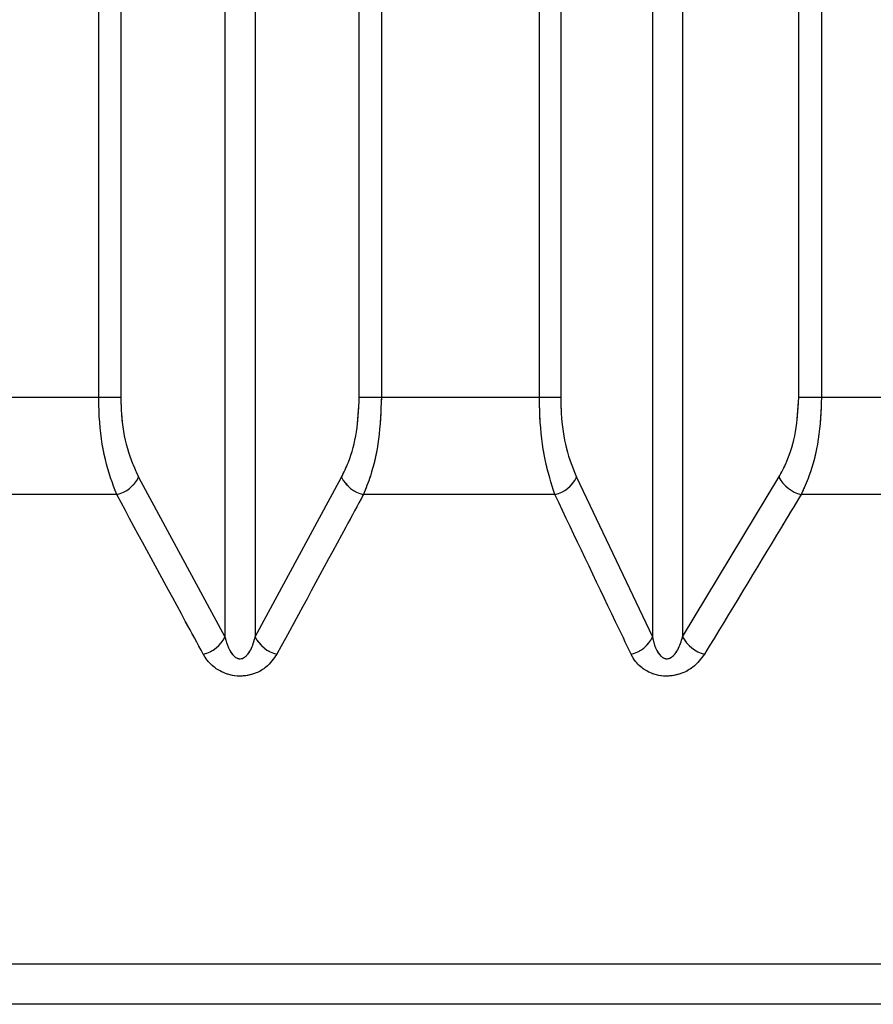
# Model space of a CAD drawing. Header units: inches. Extents: x 0.1 to 16.9, y 0.1 to 10.9.
# Tile 38 of 235: x 6.4492 to 6.45035, y 2.44266 to 2.44397. Entities that reach past the tile are written whole.
import ezdxf

# ---------------------------------------------------------------- set-up
doc = ezdxf.new("R2010")
doc.units = ezdxf.units.IN
doc.header["$MEASUREMENT"] = 0
doc.linetypes.add('PHANTOM', pattern=[0.49999999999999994, 0.25, -0.05, 0.05, -0.05, 0.05, -0.05])

msp = doc.modelspace()

# ---------------------------------------------------------------- linework, layer by layer
at = {"color": 7, "linetype": 'Continuous', "lineweight": 25}
for p, q in [((6.449310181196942, 2.443469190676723), (6.449310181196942, 2.447858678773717)), ((6.449339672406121, 2.447858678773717), (6.449339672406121, 2.443469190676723)), ((6.449658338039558, 2.443469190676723), (6.449658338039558, 2.447858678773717)), ((6.449687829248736, 2.447858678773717), (6.449687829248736, 2.443469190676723)), ((6.449899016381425, 2.443469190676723), (6.449899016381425, 2.447858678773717)), ((6.44992735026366, 2.447858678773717), (6.44992735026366, 2.443469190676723)), ((6.450245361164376, 2.443469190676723), (6.450245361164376, 2.447858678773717)), ((6.450275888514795, 2.447858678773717), (6.450275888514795, 2.443469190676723)), ((6.449478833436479, 2.447602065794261), (6.449478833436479, 2.443149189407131)), ((6.4495191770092, 2.447602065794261), (6.4495191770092, 2.443149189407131)), ((6.450049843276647, 2.447602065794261), (6.450049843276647, 2.443149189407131)), ((6.45009010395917, 2.447602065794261), (6.45009010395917, 2.443149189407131)), ((6.449310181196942, 2.443469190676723), (6.449098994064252, 2.443469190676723)), ((6.449339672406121, 2.443469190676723), (6.449310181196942, 2.443469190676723)), ((6.449687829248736, 2.443469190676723), (6.449658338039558, 2.443469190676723)), ((6.449899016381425, 2.443469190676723), (6.449687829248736, 2.443469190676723)), ((6.44992735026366, 2.443469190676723), (6.449899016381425, 2.443469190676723)), ((6.450275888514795, 2.443469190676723), (6.450245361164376, 2.443469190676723)), ((6.450486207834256, 2.443469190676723), (6.450275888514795, 2.443469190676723)), ((6.449363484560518, 2.443362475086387), (6.449478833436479, 2.443149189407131)), ((6.4495191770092, 2.443149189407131), (6.449634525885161, 2.443362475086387)), ((6.449948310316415, 2.443362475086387), (6.450049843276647, 2.443149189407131)), ((6.45009010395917, 2.443149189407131), (6.450218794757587, 2.443362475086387)), ((6.449334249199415, 2.443339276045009), (6.449078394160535, 2.443339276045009)), ((6.449919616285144, 2.443339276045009), (6.449663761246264, 2.443339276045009)), ((6.450503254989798, 2.443339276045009), (6.450248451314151, 2.443339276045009)), ((6.4580042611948, 2.44271199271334), (6.440993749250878, 2.44271199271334)), ((6.457874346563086, 2.442658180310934), (6.441123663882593, 2.442658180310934))]:
    msp.add_line(p, q, dxfattribs=at)
at = {"color": 7, "linetype": 'PHANTOM', "lineweight": 18}
for p, q in [((6.449310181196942, 2.443469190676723), (6.449310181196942, 2.447858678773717)), ((6.449310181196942, 2.443469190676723), (6.449310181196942, 2.447858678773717)), ((6.449310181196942, 2.443469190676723), (6.449310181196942, 2.447858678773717)), ((6.449339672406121, 2.447858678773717), (6.449339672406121, 2.443469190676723)), ((6.449339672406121, 2.447858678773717), (6.449339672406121, 2.443469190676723)), ((6.449339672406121, 2.447858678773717), (6.449339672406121, 2.443469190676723)), ((6.449658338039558, 2.443469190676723), (6.449658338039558, 2.447858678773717)), ((6.449658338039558, 2.443469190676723), (6.449658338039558, 2.447858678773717)), ((6.449658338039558, 2.443469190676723), (6.449658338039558, 2.447858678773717)), ((6.449687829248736, 2.447858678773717), (6.449687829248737, 2.443469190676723)), ((6.449687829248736, 2.447858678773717), (6.449687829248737, 2.443469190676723)), ((6.449687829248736, 2.447858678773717), (6.449687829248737, 2.443469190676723)), ((6.449899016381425, 2.443469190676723), (6.449899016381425, 2.447858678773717)), ((6.449899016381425, 2.443469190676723), (6.449899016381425, 2.447858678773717)), ((6.449899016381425, 2.443469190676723), (6.449899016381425, 2.447858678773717)), ((6.44992735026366, 2.447858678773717), (6.44992735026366, 2.443469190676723)), ((6.44992735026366, 2.447858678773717), (6.44992735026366, 2.443469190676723)), ((6.44992735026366, 2.447858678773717), (6.44992735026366, 2.443469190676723)), ((6.450245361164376, 2.443469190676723), (6.450245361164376, 2.447858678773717)), ((6.450245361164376, 2.443469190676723), (6.450245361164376, 2.447858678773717)), ((6.450245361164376, 2.443469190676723), (6.450245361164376, 2.447858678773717)), ((6.450275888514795, 2.447858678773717), (6.450275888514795, 2.443469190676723)), ((6.450275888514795, 2.447858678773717), (6.450275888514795, 2.443469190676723)), ((6.450275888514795, 2.447858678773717), (6.450275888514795, 2.443469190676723)), ((6.449478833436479, 2.447602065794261), (6.44947883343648, 2.443149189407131)), ((6.449478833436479, 2.447602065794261), (6.44947883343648, 2.443149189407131)), ((6.449478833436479, 2.447602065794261), (6.44947883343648, 2.443149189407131)), ((6.4495191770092, 2.447602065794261), (6.4495191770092, 2.443149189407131)), ((6.4495191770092, 2.447602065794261), (6.4495191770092, 2.443149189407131)), ((6.4495191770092, 2.447602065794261), (6.4495191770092, 2.443149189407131)), ((6.450049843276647, 2.447602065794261), (6.450049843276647, 2.443149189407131)), ((6.450049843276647, 2.447602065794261), (6.450049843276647, 2.443149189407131)), ((6.450049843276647, 2.447602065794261), (6.450049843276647, 2.443149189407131)), ((6.45009010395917, 2.447602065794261), (6.45009010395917, 2.443149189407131)), ((6.45009010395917, 2.447602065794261), (6.45009010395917, 2.443149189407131)), ((6.45009010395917, 2.447602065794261), (6.45009010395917, 2.443149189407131)), ((6.449310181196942, 2.443469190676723), (6.449098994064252, 2.443469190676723)), ((6.449310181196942, 2.443469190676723), (6.449098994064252, 2.443469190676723)), ((6.449310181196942, 2.443469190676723), (6.449098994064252, 2.443469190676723)), ((6.449339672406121, 2.443469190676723), (6.449310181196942, 2.443469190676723)), ((6.449339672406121, 2.443469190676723), (6.449310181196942, 2.443469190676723)), ((6.449339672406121, 2.443469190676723), (6.449310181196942, 2.443469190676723)), ((6.449687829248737, 2.443469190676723), (6.449658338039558, 2.443469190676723)), ((6.449687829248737, 2.443469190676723), (6.449658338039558, 2.443469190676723)), ((6.449687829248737, 2.443469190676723), (6.449658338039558, 2.443469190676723)), ((6.449899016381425, 2.443469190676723), (6.449687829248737, 2.443469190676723)), ((6.449899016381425, 2.443469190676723), (6.449687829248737, 2.443469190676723)), ((6.449899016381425, 2.443469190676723), (6.449687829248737, 2.443469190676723)), ((6.44992735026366, 2.443469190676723), (6.449899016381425, 2.443469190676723)), ((6.44992735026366, 2.443469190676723), (6.449899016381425, 2.443469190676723)), ((6.44992735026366, 2.443469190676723), (6.449899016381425, 2.443469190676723)), ((6.450275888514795, 2.443469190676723), (6.450245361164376, 2.443469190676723)), ((6.450275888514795, 2.443469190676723), (6.450245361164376, 2.443469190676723)), ((6.450275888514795, 2.443469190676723), (6.450245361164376, 2.443469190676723)), ((6.450486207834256, 2.443469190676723), (6.450275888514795, 2.443469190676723)), ((6.450486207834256, 2.443469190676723), (6.450275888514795, 2.443469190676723)), ((6.450486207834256, 2.443469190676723), (6.450275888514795, 2.443469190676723)), ((6.449363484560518, 2.443362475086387), (6.44947883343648, 2.443149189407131)), ((6.449363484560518, 2.443362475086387), (6.44947883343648, 2.443149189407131)), ((6.449363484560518, 2.443362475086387), (6.44947883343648, 2.443149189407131)), ((6.4495191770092, 2.443149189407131), (6.449634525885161, 2.443362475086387)), ((6.4495191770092, 2.443149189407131), (6.449634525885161, 2.443362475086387)), ((6.4495191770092, 2.443149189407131), (6.449634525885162, 2.443362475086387)), ((6.449948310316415, 2.443362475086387), (6.450049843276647, 2.443149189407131)), ((6.449948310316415, 2.443362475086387), (6.450049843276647, 2.443149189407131)), ((6.449948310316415, 2.443362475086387), (6.450049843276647, 2.443149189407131)), ((6.45009010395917, 2.443149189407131), (6.450218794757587, 2.443362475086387)), ((6.45009010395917, 2.443149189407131), (6.450218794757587, 2.443362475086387)), ((6.45009010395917, 2.443149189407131), (6.450218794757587, 2.443362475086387)), ((6.449334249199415, 2.443339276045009), (6.449078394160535, 2.443339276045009)), ((6.449334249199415, 2.443339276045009), (6.449078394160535, 2.443339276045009)), ((6.449334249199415, 2.443339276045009), (6.449078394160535, 2.443339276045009)), ((6.449919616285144, 2.443339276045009), (6.449663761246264, 2.443339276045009)), ((6.449919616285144, 2.443339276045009), (6.449663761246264, 2.443339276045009)), ((6.449919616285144, 2.443339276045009), (6.449663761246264, 2.443339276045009)), ((6.450503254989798, 2.443339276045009), (6.450248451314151, 2.443339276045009)), ((6.450503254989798, 2.443339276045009), (6.450248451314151, 2.443339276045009)), ((6.450503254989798, 2.443339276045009), (6.450248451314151, 2.443339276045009)), ((6.4580042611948, 2.44271199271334), (6.440993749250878, 2.44271199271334)), ((6.4580042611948, 2.44271199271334), (6.44099374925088, 2.44271199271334)), ((6.4580042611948, 2.44271199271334), (6.44099374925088, 2.44271199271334)), ((6.457874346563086, 2.442658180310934), (6.441123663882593, 2.442658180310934)), ((6.457874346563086, 2.442658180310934), (6.441123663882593, 2.442658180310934)), ((6.457874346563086, 2.442658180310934), (6.441123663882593, 2.442658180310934))]:
    msp.add_line(p, q, dxfattribs=at)
at = {"color": 7, "linetype": 'Continuous', "lineweight": 25}
for centre, radius, start, end in [((6.449323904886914, 2.443382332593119), 4.428172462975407e-05, 283.5092471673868, 333.356634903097), ((6.449674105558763, 2.443382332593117), 4.428172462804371e-05, 206.6433650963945, 256.4907528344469), ((6.449910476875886, 2.443379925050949), 4.166377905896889e-05, 282.6715056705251, 335.2393726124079), ((6.450260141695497, 2.443384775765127), 4.69775430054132e-05, 208.3404272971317, 255.5905035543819), ((6.449439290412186, 2.443168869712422), 4.416973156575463e-05, 283.8834657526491, 333.5407695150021), ((6.449558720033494, 2.443168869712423), 4.416973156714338e-05, 206.4592304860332, 256.1165342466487), ((6.450012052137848, 2.443166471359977), 4.155521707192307e-05, 283.0560580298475, 335.4253002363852), ((6.450131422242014, 2.443171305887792), 4.686511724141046e-05, 208.1588539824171, 255.225054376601)]:
    msp.add_arc(centre, radius, start, end, dxfattribs=at)
at = {"color": 7, "linetype": 'PHANTOM', "lineweight": 18}
for centre, radius, start, end in [((6.449323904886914, 2.443382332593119), 4.428172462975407e-05, 283.5092471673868, 333.356634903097), ((6.449323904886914, 2.443382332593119), 4.428172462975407e-05, 283.5092471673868, 333.356634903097), ((6.449323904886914, 2.443382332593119), 4.428172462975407e-05, 283.5092471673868, 333.356634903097), ((6.449674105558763, 2.443382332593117), 4.428172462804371e-05, 206.6433650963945, 256.4907528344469), ((6.449674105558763, 2.443382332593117), 4.428172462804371e-05, 206.6433650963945, 256.4907528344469), ((6.449674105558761, 2.443382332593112), 4.428172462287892e-05, 206.6433650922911, 256.4907528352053), ((6.449910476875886, 2.443379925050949), 4.166377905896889e-05, 282.6715056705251, 335.2393726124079), ((6.449910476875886, 2.443379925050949), 4.166377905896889e-05, 282.6715056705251, 335.2393726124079), ((6.449910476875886, 2.443379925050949), 4.166377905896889e-05, 282.6715056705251, 335.2393726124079), ((6.450260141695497, 2.443384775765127), 4.69775430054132e-05, 208.3404272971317, 255.5905035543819), ((6.450260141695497, 2.443384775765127), 4.69775430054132e-05, 208.3404272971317, 255.5905035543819), ((6.450260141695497, 2.443384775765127), 4.69775430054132e-05, 208.3404272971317, 255.5905035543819), ((6.449439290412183, 2.443168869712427), 4.416973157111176e-05, 283.883465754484, 333.5407695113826), ((6.449439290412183, 2.443168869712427), 4.416973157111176e-05, 283.883465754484, 333.5407695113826), ((6.449439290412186, 2.443168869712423), 4.416973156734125e-05, 283.8834657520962, 333.5407695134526), ((6.449558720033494, 2.443168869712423), 4.416973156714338e-05, 206.4592304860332, 256.1165342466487), ((6.449558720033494, 2.443168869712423), 4.416973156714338e-05, 206.4592304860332, 256.1165342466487), ((6.449558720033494, 2.443168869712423), 4.416973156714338e-05, 206.4592304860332, 256.1165342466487), ((6.450012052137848, 2.443166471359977), 4.155521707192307e-05, 283.0560580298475, 335.4253002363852), ((6.450012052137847, 2.443166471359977), 4.155521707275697e-05, 283.0560580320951, 335.4253002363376), ((6.450012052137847, 2.443166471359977), 4.155521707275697e-05, 283.0560580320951, 335.4253002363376), ((6.450131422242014, 2.443171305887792), 4.686511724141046e-05, 208.1588539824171, 255.225054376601), ((6.450131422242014, 2.443171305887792), 4.686511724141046e-05, 208.1588539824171, 255.225054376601), ((6.450131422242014, 2.443171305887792), 4.686511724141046e-05, 208.1588539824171, 255.225054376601)]:
    msp.add_arc(centre, radius, start, end, dxfattribs=at)
at = {"color": 7, "linetype": 'Continuous', "lineweight": 25}
for points, knots in [([(6.449334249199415, 2.443339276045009), (6.449328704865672, 2.443354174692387), (6.449317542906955, 2.443384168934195), (6.449310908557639, 2.443431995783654), (6.449310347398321, 2.443460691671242), (6.449310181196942, 2.443469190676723)], [0, 0, 0, 0, 0.4099050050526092, 0.8252285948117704, 1, 1, 1, 1]), ([(6.449339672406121, 2.443469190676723), (6.449339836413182, 2.443462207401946), (6.44934039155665, 2.443438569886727), (6.449347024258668, 2.443399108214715), (6.449358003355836, 2.443374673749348), (6.449363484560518, 2.443362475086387)], [0, 0, 0, 0, 0.1735354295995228, 0.5873958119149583, 1, 1, 1, 1]), ([(6.449634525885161, 2.443362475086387), (6.449637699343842, 2.443369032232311), (6.449646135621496, 2.443386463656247), (6.449656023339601, 2.44342258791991), (6.449657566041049, 2.443453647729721), (6.449658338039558, 2.443469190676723)], [0, 0, 0, 0, 0.2315050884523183, 0.615429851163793, 1, 1, 1, 1]), ([(6.449687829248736, 2.443469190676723), (6.449687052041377, 2.443450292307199), (6.449685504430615, 2.44341266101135), (6.4496755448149, 2.443368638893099), (6.449666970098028, 2.443347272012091), (6.449663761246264, 2.443339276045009)], [0, 0, 0, 0, 0.38699354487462, 0.7705992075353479, 0.9999999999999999, 0.9999999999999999, 0.9999999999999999, 0.9999999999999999]), ([(6.449919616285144, 2.443339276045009), (6.449914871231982, 2.443354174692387), (6.449905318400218, 2.443384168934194), (6.449899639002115, 2.443431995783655), (6.449899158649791, 2.443460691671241), (6.449899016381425, 2.443469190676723)], [0, 0, 0, 0, 0.4099050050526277, 0.8252285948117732, 1, 1, 1, 1]), ([(6.44992735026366, 2.443469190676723), (6.449927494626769, 2.443462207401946), (6.449927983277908, 2.443438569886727), (6.449933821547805, 2.443399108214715), (6.449943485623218, 2.443374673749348), (6.449948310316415, 2.443362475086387)], [0, 0, 0, 0, 0.1735354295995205, 0.5873958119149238, 1, 1, 1, 1]), ([(6.450218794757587, 2.443362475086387), (6.450222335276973, 2.443369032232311), (6.450231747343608, 2.443386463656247), (6.450242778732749, 2.443422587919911), (6.450244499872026, 2.443453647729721), (6.450245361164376, 2.443469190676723)], [0, 0, 0, 0, 0.2315050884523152, 0.6154298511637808, 0.9999999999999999, 0.9999999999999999, 0.9999999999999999, 0.9999999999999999]), ([(6.450275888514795, 2.443469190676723), (6.45027500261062, 2.4434502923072), (6.450273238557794, 2.44341266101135), (6.450261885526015, 2.4433686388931), (6.450252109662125, 2.443347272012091), (6.450248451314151, 2.443339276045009)], [0, 0, 0, 0, 0.3869935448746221, 0.770599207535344, 1, 1, 1, 1]), ([(6.449449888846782, 2.443125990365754), (6.449442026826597, 2.443140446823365), (6.44940342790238, 2.443211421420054), (6.449364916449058, 2.443282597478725), (6.449334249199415, 2.443339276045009)], [0, 0, 0, 0, 0.2036849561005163, 1, 1, 1, 1]), ([(6.449663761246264, 2.443339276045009), (6.449655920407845, 2.443324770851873), (6.449617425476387, 2.443253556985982), (6.449578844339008, 2.443182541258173), (6.449548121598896, 2.443125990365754)], [0, 0, 0, 0, 0.2036849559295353, 1, 1, 1, 1]), ([(6.45002143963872, 2.443125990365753), (6.450014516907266, 2.443140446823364), (6.449980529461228, 2.443211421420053), (6.449946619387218, 2.443282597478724), (6.449919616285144, 2.443339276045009)], [0, 0, 0, 0, 0.2036849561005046, 1, 1, 1, 1]), ([(6.450248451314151, 2.443339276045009), (6.450239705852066, 2.443324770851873), (6.450196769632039, 2.443253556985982), (6.450153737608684, 2.443182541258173), (6.450119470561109, 2.443125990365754)], [0, 0, 0, 0, 0.2036849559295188, 1, 1, 1, 1]), ([(6.449478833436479, 2.443149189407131), (6.449479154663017, 2.443147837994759), (6.449480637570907, 2.443141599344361), (6.449483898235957, 2.443132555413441), (6.449489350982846, 2.443124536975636), (6.449493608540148, 2.44312137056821), (6.449496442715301, 2.443120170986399), (6.449499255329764, 2.443119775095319), (6.449502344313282, 2.443120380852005), (6.449505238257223, 2.443121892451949), (6.44950939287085, 2.443125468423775), (6.449515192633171, 2.443134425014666), (6.449517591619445, 2.443143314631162), (6.4495191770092, 2.443149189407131)], [0, 0, 0, 0, 0.05649002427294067, 0.260780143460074, 0.3867306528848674, 0.4358741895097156, 0.4646030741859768, 0.5036756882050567, 0.540981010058, 0.5816903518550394, 0.6276471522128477, 0.7539275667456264, 1, 1, 1, 1]), ([(6.450049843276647, 2.443149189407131), (6.450050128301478, 2.443147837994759), (6.450051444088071, 2.443141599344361), (6.450054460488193, 2.443132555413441), (6.450059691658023, 2.443124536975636), (6.450063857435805, 2.44312137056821), (6.450066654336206, 2.4431201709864), (6.450069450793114, 2.443119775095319), (6.450072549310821, 2.443120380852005), (6.450075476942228, 2.443121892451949), (6.450079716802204, 2.443125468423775), (6.450085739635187, 2.443134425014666), (6.450088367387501, 2.443143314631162), (6.45009010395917, 2.443149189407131)], [0, 0, 0, 0, 0.05649002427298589, 0.2607801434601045, 0.38673065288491, 0.435874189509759, 0.4646030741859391, 0.5036756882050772, 0.5409810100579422, 0.5816903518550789, 0.6276471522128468, 0.7539275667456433, 1, 1, 1, 1]), ([(6.449548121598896, 2.443125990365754), (6.449543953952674, 2.443119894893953), (6.449537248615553, 2.443110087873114), (6.44952152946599, 2.443100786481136), (6.449506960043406, 2.443096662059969), (6.449492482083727, 2.443096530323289), (6.449477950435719, 2.443100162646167), (6.449463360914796, 2.443108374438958), (6.449454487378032, 2.443118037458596), (6.449450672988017, 2.443124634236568), (6.449449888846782, 2.443125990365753)], [0, 0, 0, 0, 0.2086143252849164, 0.3356401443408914, 0.4424206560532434, 0.549660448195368, 0.6478447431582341, 0.7774633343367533, 0.9542521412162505, 0.9999999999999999, 0.9999999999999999, 0.9999999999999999, 0.9999999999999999]), ([(6.450119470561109, 2.443125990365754), (6.450114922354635, 2.443119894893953), (6.450107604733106, 2.443110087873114), (6.450091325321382, 2.443100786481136), (6.45007652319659, 2.443096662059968), (6.450062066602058, 2.443096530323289), (6.450047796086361, 2.443100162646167), (6.450033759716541, 2.443108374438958), (6.450025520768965, 2.443118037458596), (6.450022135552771, 2.443124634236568), (6.45002143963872, 2.443125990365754)], [0, 0, 0, 0, 0.2086143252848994, 0.3356401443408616, 0.4424206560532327, 0.5496604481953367, 0.6478447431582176, 0.777463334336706, 0.954252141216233, 1, 1, 1, 1])]:
    msp.add_open_spline(points, degree=3, knots=knots, dxfattribs=at)
at = {"color": 7, "linetype": 'PHANTOM', "lineweight": 18}
for points, knots in [([(6.449334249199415, 2.443339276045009), (6.449328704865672, 2.443354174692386), (6.449317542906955, 2.443384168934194), (6.449310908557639, 2.443431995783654), (6.449310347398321, 2.443460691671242), (6.449310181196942, 2.443469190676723)], [0, 0, 0, 0, 0.4099050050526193, 0.8252285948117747, 0.9999999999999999, 0.9999999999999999, 0.9999999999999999, 0.9999999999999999]), ([(6.449334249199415, 2.443339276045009), (6.449328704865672, 2.443354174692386), (6.449317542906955, 2.443384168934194), (6.449310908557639, 2.443431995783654), (6.449310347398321, 2.443460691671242), (6.449310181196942, 2.443469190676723)], [0, 0, 0, 0, 0.4099050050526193, 0.8252285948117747, 0.9999999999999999, 0.9999999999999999, 0.9999999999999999, 0.9999999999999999]), ([(6.449334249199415, 2.443339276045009), (6.449328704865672, 2.443354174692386), (6.449317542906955, 2.443384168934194), (6.449310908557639, 2.443431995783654), (6.449310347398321, 2.443460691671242), (6.449310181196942, 2.443469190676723)], [0, 0, 0, 0, 0.4099050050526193, 0.8252285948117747, 0.9999999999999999, 0.9999999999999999, 0.9999999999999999, 0.9999999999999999]), ([(6.449339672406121, 2.443469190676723), (6.449339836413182, 2.443462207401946), (6.44934039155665, 2.443438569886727), (6.449347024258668, 2.443399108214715), (6.449358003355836, 2.443374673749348), (6.449363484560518, 2.443362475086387)], [0, 0, 0, 0, 0.1735354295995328, 0.5873958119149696, 1, 1, 1, 1]), ([(6.449339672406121, 2.443469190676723), (6.449339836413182, 2.443462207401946), (6.44934039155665, 2.443438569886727), (6.449347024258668, 2.443399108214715), (6.449358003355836, 2.443374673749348), (6.449363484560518, 2.443362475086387)], [0, 0, 0, 0, 0.1735354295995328, 0.5873958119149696, 1, 1, 1, 1]), ([(6.449339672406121, 2.443469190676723), (6.449339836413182, 2.443462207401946), (6.44934039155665, 2.443438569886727), (6.449347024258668, 2.443399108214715), (6.449358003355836, 2.443374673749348), (6.449363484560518, 2.443362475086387)], [0, 0, 0, 0, 0.1735354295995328, 0.5873958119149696, 1, 1, 1, 1]), ([(6.449634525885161, 2.443362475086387), (6.449637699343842, 2.443369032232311), (6.449646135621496, 2.443386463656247), (6.449656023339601, 2.443422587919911), (6.449657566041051, 2.443453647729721), (6.449658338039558, 2.443469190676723)], [0, 0, 0, 0, 0.2315050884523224, 0.6154298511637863, 1, 1, 1, 1]), ([(6.449634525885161, 2.443362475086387), (6.449637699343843, 2.443369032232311), (6.449646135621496, 2.443386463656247), (6.449656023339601, 2.443422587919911), (6.449657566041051, 2.443453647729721), (6.449658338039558, 2.443469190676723)], [0, 0, 0, 0, 0.2315050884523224, 0.6154298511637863, 1, 1, 1, 1]), ([(6.449634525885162, 2.443362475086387), (6.449637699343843, 2.443369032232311), (6.449646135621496, 2.443386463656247), (6.449656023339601, 2.443422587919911), (6.449657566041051, 2.443453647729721), (6.449658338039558, 2.443469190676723)], [0, 0, 0, 0, 0.2315050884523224, 0.6154298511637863, 1, 1, 1, 1]), ([(6.449687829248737, 2.443469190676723), (6.449687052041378, 2.443450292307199), (6.449685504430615, 2.44341266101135), (6.449675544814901, 2.4433686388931), (6.449666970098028, 2.443347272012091), (6.449663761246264, 2.443339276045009)], [0, 0, 0, 0, 0.386993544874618, 0.7705992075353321, 1, 1, 1, 1]), ([(6.449687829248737, 2.443469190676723), (6.449687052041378, 2.443450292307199), (6.449685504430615, 2.44341266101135), (6.449675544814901, 2.4433686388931), (6.449666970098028, 2.443347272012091), (6.449663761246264, 2.443339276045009)], [0, 0, 0, 0, 0.386993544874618, 0.7705992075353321, 1, 1, 1, 1]), ([(6.449687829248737, 2.443469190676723), (6.449687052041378, 2.443450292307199), (6.449685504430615, 2.44341266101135), (6.449675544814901, 2.4433686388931), (6.449666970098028, 2.443347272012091), (6.449663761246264, 2.443339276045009)], [0, 0, 0, 0, 0.386993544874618, 0.7705992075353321, 1, 1, 1, 1]), ([(6.449919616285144, 2.443339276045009), (6.449914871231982, 2.443354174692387), (6.449905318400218, 2.443384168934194), (6.449899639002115, 2.443431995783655), (6.449899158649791, 2.443460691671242), (6.449899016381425, 2.443469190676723)], [0, 0, 0, 0, 0.409905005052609, 0.8252285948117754, 0.9999999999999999, 0.9999999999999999, 0.9999999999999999, 0.9999999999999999]), ([(6.449919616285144, 2.443339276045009), (6.449914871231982, 2.443354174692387), (6.449905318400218, 2.443384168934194), (6.449899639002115, 2.443431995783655), (6.449899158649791, 2.443460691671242), (6.449899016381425, 2.443469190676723)], [0, 0, 0, 0, 0.409905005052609, 0.8252285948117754, 0.9999999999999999, 0.9999999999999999, 0.9999999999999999, 0.9999999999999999]), ([(6.449919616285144, 2.443339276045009), (6.449914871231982, 2.443354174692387), (6.449905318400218, 2.443384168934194), (6.449899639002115, 2.443431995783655), (6.449899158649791, 2.443460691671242), (6.449899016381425, 2.443469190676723)], [0, 0, 0, 0, 0.409905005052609, 0.8252285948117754, 0.9999999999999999, 0.9999999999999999, 0.9999999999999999, 0.9999999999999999]), ([(6.44992735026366, 2.443469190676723), (6.449927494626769, 2.443462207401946), (6.449927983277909, 2.443438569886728), (6.449933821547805, 2.443399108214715), (6.449943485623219, 2.443374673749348), (6.449948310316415, 2.443362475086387)], [0, 0, 0, 0, 0.1735354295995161, 0.5873958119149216, 1, 1, 1, 1]), ([(6.44992735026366, 2.443469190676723), (6.449927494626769, 2.443462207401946), (6.449927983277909, 2.443438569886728), (6.449933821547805, 2.443399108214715), (6.449943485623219, 2.443374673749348), (6.449948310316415, 2.443362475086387)], [0, 0, 0, 0, 0.1735354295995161, 0.5873958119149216, 1, 1, 1, 1]), ([(6.44992735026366, 2.443469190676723), (6.449927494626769, 2.443462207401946), (6.449927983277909, 2.443438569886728), (6.449933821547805, 2.443399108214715), (6.449943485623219, 2.443374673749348), (6.449948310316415, 2.443362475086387)], [0, 0, 0, 0, 0.1735354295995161, 0.5873958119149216, 1, 1, 1, 1]), ([(6.450218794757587, 2.443362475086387), (6.450222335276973, 2.443369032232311), (6.450231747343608, 2.443386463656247), (6.450242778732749, 2.443422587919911), (6.450244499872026, 2.443453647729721), (6.450245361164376, 2.443469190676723)], [0, 0, 0, 0, 0.2315050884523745, 0.6154298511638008, 1, 1, 1, 1]), ([(6.450218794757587, 2.443362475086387), (6.450222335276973, 2.443369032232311), (6.450231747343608, 2.443386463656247), (6.450242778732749, 2.443422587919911), (6.450244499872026, 2.443453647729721), (6.450245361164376, 2.443469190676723)], [0, 0, 0, 0, 0.2315050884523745, 0.6154298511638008, 1, 1, 1, 1]), ([(6.450218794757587, 2.443362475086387), (6.450222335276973, 2.443369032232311), (6.450231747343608, 2.443386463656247), (6.450242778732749, 2.443422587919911), (6.450244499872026, 2.443453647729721), (6.450245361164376, 2.443469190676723)], [0, 0, 0, 0, 0.2315050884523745, 0.6154298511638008, 1, 1, 1, 1]), ([(6.450275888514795, 2.443469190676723), (6.45027500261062, 2.4434502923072), (6.450273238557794, 2.44341266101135), (6.450261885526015, 2.443368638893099), (6.450252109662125, 2.443347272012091), (6.450248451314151, 2.443339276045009)], [0, 0, 0, 0, 0.3869935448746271, 0.7705992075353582, 0.9999999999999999, 0.9999999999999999, 0.9999999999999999, 0.9999999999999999]), ([(6.450275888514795, 2.443469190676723), (6.45027500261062, 2.4434502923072), (6.450273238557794, 2.44341266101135), (6.450261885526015, 2.443368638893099), (6.450252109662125, 2.443347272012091), (6.450248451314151, 2.443339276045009)], [0, 0, 0, 0, 0.3869935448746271, 0.7705992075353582, 0.9999999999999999, 0.9999999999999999, 0.9999999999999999, 0.9999999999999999]), ([(6.450275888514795, 2.443469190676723), (6.45027500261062, 2.4434502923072), (6.450273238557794, 2.44341266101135), (6.450261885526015, 2.443368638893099), (6.450252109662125, 2.443347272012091), (6.450248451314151, 2.443339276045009)], [0, 0, 0, 0, 0.3869935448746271, 0.7705992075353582, 0.9999999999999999, 0.9999999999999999, 0.9999999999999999, 0.9999999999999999]), ([(6.449449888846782, 2.443125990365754), (6.449442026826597, 2.443140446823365), (6.44940342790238, 2.443211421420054), (6.449364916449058, 2.443282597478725), (6.449334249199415, 2.443339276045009)], [0, 0, 0, 0, 0.2036849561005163, 1, 1, 1, 1]), ([(6.449449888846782, 2.443125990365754), (6.449442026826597, 2.443140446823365), (6.44940342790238, 2.443211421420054), (6.449364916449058, 2.443282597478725), (6.449334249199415, 2.443339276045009)], [0, 0, 0, 0, 0.2036849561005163, 1, 1, 1, 1]), ([(6.449449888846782, 2.443125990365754), (6.449442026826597, 2.443140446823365), (6.44940342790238, 2.443211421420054), (6.449364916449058, 2.443282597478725), (6.449334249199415, 2.443339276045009)], [0, 0, 0, 0, 0.2036849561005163, 1, 1, 1, 1]), ([(6.449663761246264, 2.443339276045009), (6.449655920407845, 2.443324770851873), (6.449617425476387, 2.443253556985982), (6.449578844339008, 2.443182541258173), (6.449548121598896, 2.443125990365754)], [0, 0, 0, 0, 0.2036849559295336, 1, 1, 1, 1]), ([(6.449663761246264, 2.443339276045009), (6.449655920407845, 2.443324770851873), (6.449617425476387, 2.443253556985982), (6.449578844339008, 2.443182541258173), (6.449548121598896, 2.443125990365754)], [0, 0, 0, 0, 0.2036849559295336, 1, 1, 1, 1]), ([(6.449663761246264, 2.443339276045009), (6.449655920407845, 2.443324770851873), (6.449617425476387, 2.443253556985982), (6.449578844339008, 2.443182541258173), (6.449548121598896, 2.443125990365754)], [0, 0, 0, 0, 0.2036849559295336, 1, 1, 1, 1]), ([(6.45002143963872, 2.443125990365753), (6.450014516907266, 2.443140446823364), (6.449980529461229, 2.443211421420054), (6.449946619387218, 2.443282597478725), (6.449919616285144, 2.443339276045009)], [0, 0, 0, 0, 0.2036849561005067, 1, 1, 1, 1]), ([(6.45002143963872, 2.443125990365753), (6.450014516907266, 2.443140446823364), (6.449980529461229, 2.443211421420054), (6.449946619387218, 2.443282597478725), (6.449919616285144, 2.443339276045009)], [0, 0, 0, 0, 0.2036849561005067, 1, 1, 1, 1]), ([(6.450021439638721, 2.443125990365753), (6.450014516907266, 2.443140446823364), (6.449980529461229, 2.443211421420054), (6.449946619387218, 2.443282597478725), (6.449919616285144, 2.443339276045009)], [0, 0, 0, 0, 0.2036849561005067, 1, 1, 1, 1]), ([(6.450248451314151, 2.443339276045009), (6.450239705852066, 2.443324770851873), (6.450196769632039, 2.443253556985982), (6.450153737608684, 2.443182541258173), (6.450119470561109, 2.443125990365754)], [0, 0, 0, 0, 0.203684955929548, 1, 1, 1, 1]), ([(6.450248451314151, 2.443339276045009), (6.450239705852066, 2.443324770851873), (6.450196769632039, 2.443253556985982), (6.450153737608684, 2.443182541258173), (6.450119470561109, 2.443125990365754)], [0, 0, 0, 0, 0.203684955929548, 1, 1, 1, 1]), ([(6.450248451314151, 2.443339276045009), (6.450239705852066, 2.443324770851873), (6.450196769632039, 2.443253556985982), (6.450153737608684, 2.443182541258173), (6.450119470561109, 2.443125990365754)], [0, 0, 0, 0, 0.203684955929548, 1, 1, 1, 1]), ([(6.44947883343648, 2.443149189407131), (6.449479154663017, 2.443147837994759), (6.449480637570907, 2.44314159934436), (6.449483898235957, 2.443132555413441), (6.449489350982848, 2.443124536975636), (6.449493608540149, 2.44312137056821), (6.449496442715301, 2.4431201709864), (6.449499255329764, 2.443119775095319), (6.449502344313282, 2.443120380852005), (6.449505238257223, 2.443121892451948), (6.44950939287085, 2.443125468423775), (6.449515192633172, 2.443134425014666), (6.449517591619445, 2.443143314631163), (6.4495191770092, 2.443149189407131)], [0, 0, 0, 0, 0.05649002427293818, 0.2607801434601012, 0.3867306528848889, 0.435874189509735, 0.4646030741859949, 0.5036756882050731, 0.5409810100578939, 0.5816903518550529, 0.6276471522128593, 0.7539275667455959, 1, 1, 1, 1]), ([(6.44947883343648, 2.443149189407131), (6.449479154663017, 2.443147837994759), (6.449480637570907, 2.44314159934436), (6.449483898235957, 2.443132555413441), (6.449489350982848, 2.443124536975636), (6.449493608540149, 2.44312137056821), (6.449496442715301, 2.4431201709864), (6.449499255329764, 2.443119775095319), (6.449502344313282, 2.443120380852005), (6.449505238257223, 2.443121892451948), (6.44950939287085, 2.443125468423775), (6.449515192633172, 2.443134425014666), (6.449517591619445, 2.443143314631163), (6.4495191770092, 2.443149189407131)], [0, 0, 0, 0, 0.05649002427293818, 0.2607801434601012, 0.3867306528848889, 0.435874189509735, 0.4646030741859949, 0.5036756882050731, 0.5409810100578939, 0.5816903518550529, 0.6276471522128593, 0.7539275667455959, 1, 1, 1, 1]), ([(6.44947883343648, 2.443149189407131), (6.449479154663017, 2.443147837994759), (6.449480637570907, 2.44314159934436), (6.449483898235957, 2.443132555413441), (6.449489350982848, 2.443124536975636), (6.449493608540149, 2.44312137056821), (6.449496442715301, 2.4431201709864), (6.449499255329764, 2.443119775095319), (6.449502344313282, 2.443120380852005), (6.449505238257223, 2.443121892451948), (6.44950939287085, 2.443125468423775), (6.449515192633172, 2.443134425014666), (6.449517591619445, 2.443143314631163), (6.4495191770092, 2.443149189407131)], [0, 0, 0, 0, 0.05649002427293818, 0.2607801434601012, 0.3867306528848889, 0.435874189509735, 0.4646030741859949, 0.5036756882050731, 0.5409810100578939, 0.5816903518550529, 0.6276471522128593, 0.7539275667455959, 1, 1, 1, 1]), ([(6.450049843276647, 2.443149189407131), (6.450050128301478, 2.443147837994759), (6.450051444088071, 2.443141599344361), (6.450054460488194, 2.443132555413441), (6.450059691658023, 2.443124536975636), (6.450063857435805, 2.44312137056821), (6.450066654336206, 2.443120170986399), (6.450069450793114, 2.443119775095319), (6.450072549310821, 2.443120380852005), (6.450075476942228, 2.443121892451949), (6.450079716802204, 2.443125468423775), (6.450085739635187, 2.443134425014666), (6.450088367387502, 2.443143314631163), (6.45009010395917, 2.443149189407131)], [0, 0, 0, 0, 0.05649002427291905, 0.2607801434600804, 0.3867306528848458, 0.435874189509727, 0.464603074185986, 0.5036756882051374, 0.5409810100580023, 0.5816903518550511, 0.6276471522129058, 0.753927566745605, 1, 1, 1, 1]), ([(6.450049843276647, 2.443149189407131), (6.450050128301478, 2.443147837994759), (6.450051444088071, 2.443141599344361), (6.450054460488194, 2.443132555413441), (6.450059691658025, 2.443124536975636), (6.450063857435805, 2.44312137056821), (6.450066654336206, 2.443120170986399), (6.450069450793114, 2.443119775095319), (6.450072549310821, 2.443120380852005), (6.450075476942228, 2.443121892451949), (6.450079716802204, 2.443125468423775), (6.450085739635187, 2.443134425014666), (6.450088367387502, 2.443143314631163), (6.45009010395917, 2.443149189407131)], [0, 0, 0, 0, 0.05649002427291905, 0.2607801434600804, 0.3867306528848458, 0.435874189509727, 0.464603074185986, 0.5036756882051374, 0.5409810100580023, 0.5816903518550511, 0.6276471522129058, 0.753927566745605, 1, 1, 1, 1]), ([(6.450049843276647, 2.443149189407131), (6.450050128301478, 2.443147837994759), (6.450051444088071, 2.443141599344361), (6.450054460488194, 2.443132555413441), (6.450059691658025, 2.443124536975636), (6.450063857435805, 2.44312137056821), (6.450066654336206, 2.443120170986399), (6.450069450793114, 2.443119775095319), (6.450072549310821, 2.443120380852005), (6.450075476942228, 2.443121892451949), (6.450079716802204, 2.443125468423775), (6.450085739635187, 2.443134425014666), (6.450088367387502, 2.443143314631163), (6.45009010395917, 2.443149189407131)], [0, 0, 0, 0, 0.05649002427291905, 0.2607801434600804, 0.3867306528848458, 0.435874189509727, 0.464603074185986, 0.5036756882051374, 0.5409810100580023, 0.5816903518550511, 0.6276471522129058, 0.753927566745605, 1, 1, 1, 1]), ([(6.449548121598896, 2.443125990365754), (6.449543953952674, 2.443119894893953), (6.449537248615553, 2.443110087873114), (6.449521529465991, 2.443100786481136), (6.449506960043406, 2.443096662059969), (6.449492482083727, 2.443096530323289), (6.449477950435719, 2.443100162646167), (6.449463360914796, 2.443108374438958), (6.449454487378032, 2.443118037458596), (6.449450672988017, 2.443124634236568), (6.449449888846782, 2.443125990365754)], [0, 0, 0, 0, 0.2086143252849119, 0.3356401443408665, 0.442420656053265, 0.5496604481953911, 0.6478447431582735, 0.7774633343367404, 0.9542521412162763, 1, 1, 1, 1]), ([(6.449548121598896, 2.443125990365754), (6.449543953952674, 2.443119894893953), (6.449537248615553, 2.443110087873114), (6.449521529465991, 2.443100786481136), (6.449506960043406, 2.443096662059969), (6.449492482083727, 2.443096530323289), (6.449477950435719, 2.443100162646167), (6.449463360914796, 2.443108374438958), (6.449454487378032, 2.443118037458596), (6.449450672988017, 2.443124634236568), (6.449449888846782, 2.443125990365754)], [0, 0, 0, 0, 0.2086143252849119, 0.3356401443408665, 0.442420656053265, 0.5496604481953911, 0.6478447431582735, 0.7774633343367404, 0.9542521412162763, 1, 1, 1, 1]), ([(6.449548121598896, 2.443125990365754), (6.449543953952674, 2.443119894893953), (6.449537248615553, 2.443110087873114), (6.449521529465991, 2.443100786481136), (6.449506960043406, 2.443096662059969), (6.449492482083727, 2.443096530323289), (6.449477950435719, 2.443100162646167), (6.449463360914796, 2.443108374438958), (6.449454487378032, 2.443118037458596), (6.449450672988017, 2.443124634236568), (6.449449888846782, 2.443125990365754)], [0, 0, 0, 0, 0.2086143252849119, 0.3356401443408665, 0.442420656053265, 0.5496604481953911, 0.6478447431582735, 0.7774633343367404, 0.9542521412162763, 1, 1, 1, 1]), ([(6.450119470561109, 2.443125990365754), (6.450114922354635, 2.443119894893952), (6.450107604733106, 2.443110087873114), (6.450091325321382, 2.443100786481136), (6.450076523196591, 2.443096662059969), (6.450062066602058, 2.443096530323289), (6.450047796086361, 2.443100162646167), (6.450033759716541, 2.443108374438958), (6.450025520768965, 2.443118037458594), (6.450022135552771, 2.443124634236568), (6.45002143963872, 2.443125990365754)], [0, 0, 0, 0, 0.208614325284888, 0.3356401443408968, 0.4424206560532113, 0.5496604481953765, 0.6478447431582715, 0.7774633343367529, 0.9542521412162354, 0.9999999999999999, 0.9999999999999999, 0.9999999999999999, 0.9999999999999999]), ([(6.450119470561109, 2.443125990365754), (6.450114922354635, 2.443119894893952), (6.450107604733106, 2.443110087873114), (6.450091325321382, 2.443100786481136), (6.450076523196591, 2.443096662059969), (6.450062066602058, 2.443096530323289), (6.450047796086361, 2.443100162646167), (6.450033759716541, 2.443108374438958), (6.450025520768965, 2.443118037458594), (6.450022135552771, 2.443124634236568), (6.450021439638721, 2.443125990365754)], [0, 0, 0, 0, 0.208614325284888, 0.3356401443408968, 0.4424206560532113, 0.5496604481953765, 0.6478447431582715, 0.7774633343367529, 0.9542521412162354, 0.9999999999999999, 0.9999999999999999, 0.9999999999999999, 0.9999999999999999]), ([(6.450119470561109, 2.443125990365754), (6.450114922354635, 2.443119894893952), (6.450107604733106, 2.443110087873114), (6.450091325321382, 2.443100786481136), (6.450076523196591, 2.443096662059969), (6.450062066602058, 2.443096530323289), (6.450047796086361, 2.443100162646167), (6.450033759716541, 2.443108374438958), (6.450025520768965, 2.443118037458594), (6.450022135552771, 2.443124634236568), (6.450021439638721, 2.443125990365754)], [0, 0, 0, 0, 0.208614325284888, 0.3356401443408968, 0.4424206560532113, 0.5496604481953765, 0.6478447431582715, 0.7774633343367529, 0.9542521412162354, 0.9999999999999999, 0.9999999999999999, 0.9999999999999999, 0.9999999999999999])]:
    msp.add_open_spline(points, degree=3, knots=knots, dxfattribs=at)

doc.saveas('drawing.dxf')
